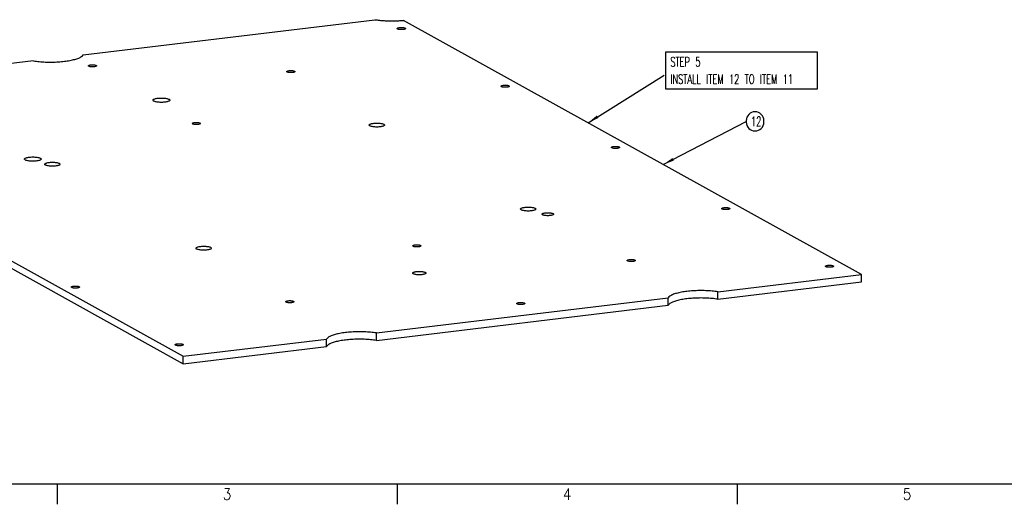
# Model space of a CAD drawing. Header units: inches. Extents: x -399 to 442, y -299 to 295.
# Tile 6 of 138: x -203 to 105, y -299 to -148. Entities that reach past the tile are written whole.
import ezdxf

# ---------------------------------------------------------------- set-up
doc = ezdxf.new("R2010")
doc.units = ezdxf.units.IN
doc.layers.add('1', color=7, linetype='Continuous')
doc.styles.add('CONVERTER_11', font='txt.shx', dxfattribs={"width": 0.9})
doc.styles.add('CONVERTER_13', font='txt.shx', dxfattribs={"width": 0.63})
doc.dimstyles.get("Standard").update_dxf_attribs({"dimtxt": 0.18, "dimasz": 0.18, "dimexe": 0.18, "dimexo": 0.0625, "dimgap": 0.09, "dimtad": 0, "dimtih": 1, "dimtoh": 1, "dimdec": 4, "dimzin": 0, "dimdsep": 46, "dimtxsty": 'Standard', "dimcen": 0.09, "dimadec": 0, "dimazin": 0, "dimtfac": 1, "dimtdec": 4, "dimtofl": 0, "dimtmove": 0, "dimatfit": 3, "dimfxl": 1, "dimtolj": 1, "dimtzin": 0, "dimarcsym": 0})

# ---------------------------------------------------------------- blocks, each defined once
blk = doc.blocks.new('512_dut_board', base_point=(-368.44, -319.12))
at = {"color": 7, "linetype": 'Continuous'}
for p, q in [((-228.48, -198.35), (-114.41, -184.59)), ((75.82, -284.21), (-103.22, -184.84)), ((-247.93, -200.7), (-362, -214.47)), ((-368.44, -216.85), (-189.4, -316.22)), ((-368.44, -219.75), (-189.4, -319.12)), ((19.69, -290.99), (75.82, -284.21)), ((75.82, -287.11), (75.82, -284.21)), ((19.69, -293.89), (75.82, -287.11)), ((19.69, -293.89), (19.69, -290.99)), ((-113.83, -307.1), (0.24, -293.34)), ((-113.83, -310), (0.24, -296.23)), ((0.24, -296.23), (0.24, -293.34)), ((-113.83, -310), (-113.83, -307.1)), ((-189.4, -316.22), (-133.28, -309.45)), ((-133.28, -312.35), (-133.28, -309.45)), ((-189.4, -319.12), (-133.28, -312.35)), ((-189.4, -319.12), (-189.4, -316.22))]:
    blk.add_line(p, q, dxfattribs=at)
for points, knots in [([(-114.41, -184.59), (-113.84, -184.67), (-112.65, -184.83), (-110.82, -184.98), (-108.92, -185.06), (-107, -185.06), (-105.09, -185), (-103.84, -184.89), (-103.22, -184.84)], [0, 0, 0, 0, 1.747782, 3.595979, 5.506975, 7.441443, 9.359427, 11.221413, 11.221413, 11.221413, 11.221413]), ([(-105.68, -188.06), (-105.66, -188.1), (-105.62, -188.21), (-105.4, -188.29), (-105.11, -188.38), (-104.73, -188.44), (-104.31, -188.47), (-103.86, -188.47), (-103.43, -188.44), (-103.06, -188.38), (-102.76, -188.29), (-102.56, -188.21), (-102.45, -188.06), (-102.56, -187.9), (-102.76, -187.82), (-103.06, -187.73), (-103.43, -187.67), (-103.86, -187.64), (-104.31, -187.64), (-104.73, -187.67), (-105.11, -187.73), (-105.4, -187.82), (-105.62, -187.9), (-105.66, -188.01), (-105.68, -188.06)], [0, 0, 0, 0, 0.133462, 0.350914, 0.662162, 1.050539, 1.488759, 1.944166, 2.382386, 2.770763, 3.082011, 3.299464, 3.432925, 3.566386, 3.78384, 4.095087, 4.483464, 4.921684, 5.377091, 5.815312, 6.203688, 6.514936, 6.732388, 6.86585, 6.86585, 6.86585, 6.86585]), ([(-247.93, -200.7), (-247.17, -200.8), (-245.6, -201.01), (-243.18, -201.15), (-240.69, -201.19), (-238.23, -201.1), (-235.88, -200.89), (-233.73, -200.56), (-231.86, -200.15), (-230.35, -199.64), (-229.18, -199.11), (-228.69, -198.58), (-228.48, -198.35)], [0, 0, 0, 0, 2.299427, 4.750252, 7.267356, 9.762582, 12.148771, 14.343829, 16.275065, 17.88446, 19.137207, 20.042371, 20.042371, 20.042371, 20.042371]), ([(-226.46, -202.63), (-226.44, -202.67), (-226.39, -202.78), (-226.17, -202.87), (-225.88, -202.96), (-225.51, -203.02), (-225.08, -203.05), (-224.64, -203.05), (-224.21, -203.02), (-223.83, -202.96), (-223.54, -202.87), (-223.34, -202.78), (-223.23, -202.63), (-223.34, -202.48), (-223.54, -202.39), (-223.83, -202.31), (-224.21, -202.25), (-224.64, -202.22), (-225.08, -202.22), (-225.51, -202.25), (-225.88, -202.31), (-226.17, -202.39), (-226.39, -202.48), (-226.44, -202.59), (-226.46, -202.63)], [0, 0, 0, 0, 0.133462, 0.350914, 0.662162, 1.050539, 1.488759, 1.944166, 2.382386, 2.770763, 3.082011, 3.299464, 3.432925, 3.566386, 3.78384, 4.095087, 4.483464, 4.921684, 5.377091, 5.815312, 6.203688, 6.514936, 6.732388, 6.86585, 6.86585, 6.86585, 6.86585]), ([(-148.9, -204.88), (-148.88, -204.92), (-148.83, -205.03), (-148.61, -205.12), (-148.32, -205.2), (-147.94, -205.26), (-147.52, -205.29), (-147.07, -205.29), (-146.65, -205.26), (-146.27, -205.2), (-145.98, -205.12), (-145.78, -205.03), (-145.66, -204.88), (-145.78, -204.72), (-145.98, -204.64), (-146.27, -204.55), (-146.65, -204.49), (-147.07, -204.46), (-147.52, -204.46), (-147.94, -204.49), (-148.32, -204.55), (-148.61, -204.64), (-148.83, -204.72), (-148.88, -204.83), (-148.9, -204.88)], [0, 0, 0, 0, 0.133462, 0.350914, 0.662162, 1.050539, 1.488759, 1.944166, 2.382386, 2.770763, 3.082011, 3.299464, 3.432925, 3.566386, 3.78384, 4.095087, 4.483464, 4.921684, 5.377091, 5.815312, 6.203688, 6.514936, 6.732388, 6.86585, 6.86585, 6.86585, 6.86585]), ([(-65.06, -210.6), (-65.04, -210.64), (-64.99, -210.75), (-64.77, -210.84), (-64.49, -210.93), (-64.11, -210.99), (-63.68, -211.02), (-63.24, -211.02), (-62.81, -210.99), (-62.44, -210.93), (-62.14, -210.84), (-61.94, -210.75), (-61.83, -210.6), (-61.94, -210.45), (-62.14, -210.36), (-62.44, -210.28), (-62.81, -210.22), (-63.24, -210.19), (-63.68, -210.19), (-64.11, -210.22), (-64.49, -210.28), (-64.77, -210.36), (-64.99, -210.45), (-65.04, -210.56), (-65.06, -210.6)], [0, 0, 0, 0, 0.133462, 0.350914, 0.662162, 1.050539, 1.488759, 1.944166, 2.382386, 2.770763, 3.082011, 3.299464, 3.432925, 3.566386, 3.78384, 4.095087, 4.483464, 4.921684, 5.377091, 5.815312, 6.203688, 6.514936, 6.732388, 6.86585, 6.86585, 6.86585, 6.86585]), ([(-201.23, -216.06), (-201.2, -216.14), (-201.12, -216.35), (-200.73, -216.52), (-200.22, -216.69), (-199.55, -216.82), (-198.77, -216.9), (-197.93, -216.93), (-197.09, -216.9), (-196.31, -216.82), (-195.64, -216.69), (-195.12, -216.52), (-194.76, -216.35), (-194.58, -216.06), (-194.76, -215.78), (-195.12, -215.61), (-195.64, -215.44), (-196.31, -215.31), (-197.09, -215.23), (-197.93, -215.2), (-198.77, -215.23), (-199.55, -215.31), (-200.22, -215.44), (-200.73, -215.61), (-201.12, -215.78), (-201.2, -215.99), (-201.23, -216.06)], [0, 0, 0, 0, 0.248013, 0.63675, 1.190211, 1.887011, 2.687469, 3.542067, 4.396665, 5.197123, 5.893923, 6.447384, 6.83612, 7.084134, 7.332147, 7.720883, 8.274345, 8.971144, 9.771602, 10.626201, 11.480799, 12.281257, 12.978057, 13.531518, 13.920254, 14.168267, 14.168267, 14.168267, 14.168267]), ([(-185.84, -225.18), (-185.82, -225.22), (-185.77, -225.33), (-185.55, -225.42), (-185.26, -225.5), (-184.88, -225.56), (-184.46, -225.59), (-184.01, -225.59), (-183.59, -225.56), (-183.21, -225.5), (-182.92, -225.42), (-182.72, -225.33), (-182.61, -225.18), (-182.72, -225.03), (-182.92, -224.94), (-183.21, -224.85), (-183.59, -224.79), (-184.01, -224.76), (-184.46, -224.76), (-184.88, -224.79), (-185.26, -224.85), (-185.55, -224.94), (-185.77, -225.03), (-185.82, -225.14), (-185.84, -225.18)], [0, 0, 0, 0, 0.133462, 0.350914, 0.662162, 1.050539, 1.488759, 1.944166, 2.382386, 2.770763, 3.082011, 3.299464, 3.432925, 3.566386, 3.78384, 4.095087, 4.483464, 4.921684, 5.377091, 5.815312, 6.203688, 6.514936, 6.732388, 6.86585, 6.86585, 6.86585, 6.86585]), ([(-110.64, -225.8), (-110.67, -225.72), (-110.74, -225.54), (-111.09, -225.38), (-111.56, -225.22), (-112.17, -225.11), (-112.88, -225.04), (-113.64, -225.01), (-114.4, -225.04), (-115.11, -225.11), (-115.72, -225.22), (-116.2, -225.38), (-116.52, -225.54), (-116.69, -225.8), (-116.52, -226.05), (-116.2, -226.21), (-115.72, -226.37), (-115.11, -226.48), (-114.4, -226.56), (-113.64, -226.58), (-112.88, -226.56), (-112.17, -226.48), (-111.56, -226.37), (-111.09, -226.21), (-110.74, -226.05), (-110.67, -225.87), (-110.64, -225.8)], [0, 0, 0, 0, 0.225467, 0.578863, 1.08201, 1.715464, 2.443153, 3.220061, 3.996968, 4.724657, 5.358112, 5.861258, 6.214655, 6.440122, 6.665588, 7.018985, 7.522131, 8.155586, 8.883275, 9.660182, 10.43709, 11.164779, 11.798233, 12.30138, 12.654776, 12.880243, 12.880243, 12.880243, 12.880243]), ([(-21.95, -234.53), (-21.94, -234.57), (-21.89, -234.68), (-21.67, -234.77), (-21.38, -234.85), (-21, -234.91), (-20.58, -234.94), (-20.13, -234.94), (-19.71, -234.91), (-19.33, -234.85), (-19.03, -234.77), (-18.83, -234.68), (-18.72, -234.53), (-18.83, -234.38), (-19.03, -234.29), (-19.33, -234.2), (-19.71, -234.14), (-20.13, -234.11), (-20.58, -234.11), (-21, -234.14), (-21.38, -234.2), (-21.67, -234.29), (-21.89, -234.38), (-21.94, -234.49), (-21.95, -234.53)], [0, 0, 0, 0, 0.133462, 0.350914, 0.662162, 1.050539, 1.488759, 1.944166, 2.382386, 2.770763, 3.082011, 3.299464, 3.432925, 3.566386, 3.78384, 4.095087, 4.483464, 4.921684, 5.377091, 5.815312, 6.203688, 6.514936, 6.732388, 6.86585, 6.86585, 6.86585, 6.86585]), ([(-251.43, -239.1), (-251.4, -239.18), (-251.32, -239.38), (-250.94, -239.55), (-250.44, -239.72), (-249.77, -239.84), (-249.01, -239.92), (-248.18, -239.95), (-247.36, -239.92), (-246.59, -239.84), (-245.93, -239.72), (-245.41, -239.55), (-245.06, -239.38), (-244.88, -239.1), (-245.06, -238.82), (-245.41, -238.65), (-245.93, -238.48), (-246.59, -238.36), (-247.36, -238.28), (-248.18, -238.25), (-249.01, -238.28), (-249.77, -238.36), (-250.44, -238.48), (-250.94, -238.65), (-251.32, -238.82), (-251.4, -239.02), (-251.43, -239.1)], [0, 0, 0, 0, 0.244256, 0.627102, 1.172177, 1.858419, 2.646749, 3.488399, 4.330049, 5.118379, 5.804621, 6.349696, 6.732543, 6.976798, 7.221054, 7.6039, 8.148976, 8.835218, 9.623548, 10.465198, 11.306847, 12.095177, 12.781419, 13.326495, 13.709341, 13.953597, 13.953597, 13.953597, 13.953597]), ([(-237.52, -241.11), (-237.55, -241.04), (-237.63, -240.85), (-237.98, -240.69), (-238.44, -240.54), (-239.06, -240.42), (-239.76, -240.35), (-240.52, -240.33), (-241.29, -240.35), (-241.99, -240.42), (-242.61, -240.54), (-243.08, -240.69), (-243.4, -240.85), (-243.57, -241.11), (-243.4, -241.37), (-243.08, -241.53), (-242.61, -241.68), (-241.99, -241.8), (-241.29, -241.87), (-240.52, -241.9), (-239.76, -241.87), (-239.06, -241.8), (-238.44, -241.68), (-237.98, -241.53), (-237.63, -241.37), (-237.55, -241.18), (-237.52, -241.11)], [0, 0, 0, 0, 0.225467, 0.578863, 1.08201, 1.715464, 2.443153, 3.220061, 3.996968, 4.724657, 5.358112, 5.861258, 6.214655, 6.440122, 6.665588, 7.018985, 7.522131, 8.155586, 8.883275, 9.660182, 10.43709, 11.164779, 11.798233, 12.30138, 12.654776, 12.880243, 12.880243, 12.880243, 12.880243]), ([(-51.48, -258.64), (-51.5, -258.56), (-51.58, -258.38), (-51.93, -258.22), (-52.39, -258.06), (-53.01, -257.95), (-53.71, -257.88), (-54.48, -257.85), (-55.24, -257.88), (-55.95, -257.95), (-56.56, -258.06), (-57.03, -258.22), (-57.35, -258.38), (-57.52, -258.64), (-57.35, -258.89), (-57.03, -259.05), (-56.56, -259.21), (-55.95, -259.32), (-55.24, -259.4), (-54.48, -259.42), (-53.71, -259.4), (-53.01, -259.32), (-52.39, -259.21), (-51.93, -259.05), (-51.58, -258.89), (-51.5, -258.71), (-51.48, -258.64)], [0, 0, 0, 0, 0.225467, 0.578863, 1.08201, 1.715464, 2.443153, 3.220061, 3.996968, 4.724657, 5.358112, 5.861258, 6.214655, 6.440122, 6.665588, 7.018985, 7.522131, 8.155586, 8.883275, 9.660182, 10.43709, 11.164779, 11.798233, 12.30138, 12.654776, 12.880243, 12.880243, 12.880243, 12.880243]), ([(-49.07, -260.65), (-49.05, -260.7), (-48.99, -260.84), (-48.73, -260.96), (-48.38, -261.08), (-47.92, -261.16), (-47.39, -261.22), (-46.82, -261.23), (-46.25, -261.22), (-45.71, -261.16), (-45.26, -261.08), (-44.9, -260.96), (-44.66, -260.84), (-44.53, -260.65), (-44.66, -260.45), (-44.9, -260.33), (-45.26, -260.22), (-45.71, -260.13), (-46.25, -260.08), (-46.82, -260.06), (-47.39, -260.08), (-47.92, -260.13), (-48.38, -260.22), (-48.73, -260.33), (-48.99, -260.45), (-49.05, -260.59), (-49.07, -260.65)], [0, 0, 0, 0, 0.1691, 0.434148, 0.811507, 1.286598, 1.832365, 2.415046, 2.997726, 3.543493, 4.018584, 4.395944, 4.660991, 4.830091, 4.999191, 5.264239, 5.641599, 6.116689, 6.662456, 7.245137, 7.827817, 8.373584, 8.848675, 9.226035, 9.491082, 9.660182, 9.660182, 9.660182, 9.660182]), ([(21.15, -258.45), (21.17, -258.5), (21.22, -258.61), (21.44, -258.69), (21.73, -258.78), (22.11, -258.84), (22.53, -258.87), (22.98, -258.87), (23.4, -258.84), (23.78, -258.78), (24.07, -258.69), (24.27, -258.61), (24.38, -258.45), (24.27, -258.3), (24.07, -258.21), (23.78, -258.13), (23.4, -258.07), (22.98, -258.04), (22.53, -258.04), (22.11, -258.07), (21.73, -258.13), (21.44, -258.21), (21.22, -258.3), (21.17, -258.41), (21.15, -258.45)], [0, 0, 0, 0, 0.133462, 0.350914, 0.662162, 1.050539, 1.488759, 1.944166, 2.382386, 2.770763, 3.082011, 3.299464, 3.432925, 3.566386, 3.78384, 4.095087, 4.483464, 4.921684, 5.377091, 5.815312, 6.203688, 6.514936, 6.732388, 6.86585, 6.86585, 6.86585, 6.86585]), ([(-178.36, -273.95), (-178.39, -273.88), (-178.46, -273.69), (-178.81, -273.53), (-179.27, -273.38), (-179.89, -273.26), (-180.6, -273.19), (-181.36, -273.17), (-182.12, -273.19), (-182.83, -273.26), (-183.44, -273.38), (-183.91, -273.53), (-184.24, -273.69), (-184.41, -273.95), (-184.24, -274.21), (-183.91, -274.37), (-183.44, -274.52), (-182.83, -274.64), (-182.12, -274.71), (-181.36, -274.73), (-180.6, -274.71), (-179.89, -274.64), (-179.27, -274.52), (-178.81, -274.37), (-178.46, -274.21), (-178.39, -274.02), (-178.36, -273.95)], [0, 0, 0, 0, 0.225467, 0.578863, 1.08201, 1.715464, 2.443153, 3.220061, 3.996968, 4.724657, 5.358112, 5.861258, 6.214655, 6.440122, 6.665588, 7.018985, 7.522131, 8.155586, 8.883275, 9.660182, 10.43709, 11.164779, 11.798233, 12.30138, 12.654776, 12.880243, 12.880243, 12.880243, 12.880243]), ([(-99.62, -273.03), (-99.6, -273.07), (-99.56, -273.18), (-99.33, -273.27), (-99.05, -273.36), (-98.67, -273.41), (-98.24, -273.45), (-97.8, -273.45), (-97.37, -273.41), (-97, -273.36), (-96.7, -273.27), (-96.5, -273.18), (-96.39, -273.03), (-96.5, -272.88), (-96.7, -272.79), (-97, -272.7), (-97.37, -272.65), (-97.8, -272.61), (-98.24, -272.61), (-98.67, -272.65), (-99.05, -272.7), (-99.33, -272.79), (-99.56, -272.88), (-99.6, -272.99), (-99.62, -273.03)], [0, 0, 0, 0, 0.133462, 0.350914, 0.662162, 1.050539, 1.488759, 1.944166, 2.382386, 2.770763, 3.082011, 3.299464, 3.432925, 3.566386, 3.78384, 4.095087, 4.483464, 4.921684, 5.377091, 5.815312, 6.203688, 6.514936, 6.732388, 6.86585, 6.86585, 6.86585, 6.86585]), ([(-15.79, -278.76), (-15.77, -278.8), (-15.72, -278.91), (-15.5, -279), (-15.21, -279.08), (-14.84, -279.14), (-14.41, -279.17), (-13.97, -279.17), (-13.54, -279.14), (-13.16, -279.08), (-12.87, -279), (-12.67, -278.91), (-12.56, -278.76), (-12.67, -278.6), (-12.87, -278.52), (-13.16, -278.43), (-13.54, -278.37), (-13.97, -278.34), (-14.41, -278.34), (-14.84, -278.37), (-15.21, -278.43), (-15.5, -278.52), (-15.72, -278.6), (-15.77, -278.71), (-15.79, -278.76)], [0, 0, 0, 0, 0.133462, 0.350914, 0.662162, 1.050539, 1.488759, 1.944166, 2.382386, 2.770763, 3.082011, 3.299464, 3.432925, 3.566386, 3.78384, 4.095087, 4.483464, 4.921684, 5.377091, 5.815312, 6.203688, 6.514936, 6.732388, 6.86585, 6.86585, 6.86585, 6.86585]), ([(61.78, -281), (61.79, -281.04), (61.84, -281.15), (62.06, -281.24), (62.35, -281.33), (62.73, -281.39), (63.15, -281.42), (63.6, -281.42), (64.02, -281.39), (64.4, -281.33), (64.69, -281.24), (64.89, -281.15), (65.01, -281), (64.89, -280.85), (64.69, -280.76), (64.4, -280.67), (64.02, -280.62), (63.6, -280.59), (63.15, -280.59), (62.73, -280.62), (62.35, -280.67), (62.06, -280.76), (61.84, -280.85), (61.79, -280.96), (61.78, -281)], [0, 0, 0, 0, 0.133462, 0.350914, 0.662162, 1.050539, 1.488759, 1.944166, 2.382386, 2.770763, 3.082011, 3.299464, 3.432925, 3.566386, 3.78384, 4.095087, 4.483464, 4.921684, 5.377091, 5.815312, 6.203688, 6.514936, 6.732388, 6.86585, 6.86585, 6.86585, 6.86585]), ([(-99.67, -283.68), (-99.65, -283.74), (-99.58, -283.9), (-99.28, -284.04), (-98.88, -284.18), (-98.34, -284.28), (-97.73, -284.34), (-97.07, -284.36), (-96.41, -284.34), (-95.8, -284.28), (-95.27, -284.18), (-94.85, -284.04), (-94.58, -283.9), (-94.43, -283.68), (-94.58, -283.46), (-94.85, -283.32), (-95.27, -283.19), (-95.8, -283.09), (-96.41, -283.02), (-97.07, -283), (-97.73, -283.02), (-98.34, -283.09), (-98.88, -283.19), (-99.28, -283.32), (-99.58, -283.46), (-99.65, -283.62), (-99.67, -283.68)], [0, 0, 0, 0, 0.195405, 0.501682, 0.937742, 1.486736, 2.117399, 2.790719, 3.464039, 4.094703, 4.643697, 5.079757, 5.386034, 5.581439, 5.776843, 6.08312, 6.519181, 7.068174, 7.698838, 8.372158, 9.045478, 9.676142, 10.225135, 10.661196, 10.967473, 11.162877, 11.162877, 11.162877, 11.162877]), ([(-233.14, -289.14), (-233.12, -289.19), (-233.07, -289.3), (-232.85, -289.38), (-232.57, -289.47), (-232.19, -289.53), (-231.76, -289.56), (-231.32, -289.56), (-230.89, -289.53), (-230.51, -289.47), (-230.22, -289.38), (-230.02, -289.3), (-229.91, -289.14), (-230.02, -288.99), (-230.22, -288.91), (-230.51, -288.82), (-230.89, -288.76), (-231.32, -288.73), (-231.76, -288.73), (-232.19, -288.76), (-232.57, -288.82), (-232.85, -288.91), (-233.07, -288.99), (-233.12, -289.1), (-233.14, -289.14)], [0, 0, 0, 0, 0.133462, 0.350914, 0.662162, 1.050539, 1.488759, 1.944166, 2.382386, 2.770763, 3.082011, 3.299464, 3.432925, 3.566386, 3.78384, 4.095087, 4.483464, 4.921684, 5.377091, 5.815312, 6.203688, 6.514936, 6.732388, 6.86585, 6.86585, 6.86585, 6.86585]), ([(19.69, -290.99), (18.93, -290.89), (17.36, -290.68), (14.94, -290.54), (12.45, -290.5), (9.98, -290.59), (7.63, -290.8), (5.49, -291.13), (3.61, -291.54), (2.11, -292.05), (0.94, -292.58), (0.45, -293.11), (0.24, -293.34)], [0, 0, 0, 0, 2.299427, 4.750252, 7.267356, 9.762582, 12.148771, 14.343829, 16.275065, 17.88446, 19.137207, 20.042371, 20.042371, 20.042371, 20.042371]), ([(-149.3, -294.87), (-149.29, -294.91), (-149.24, -295.02), (-149.02, -295.11), (-148.73, -295.2), (-148.35, -295.25), (-147.93, -295.29), (-147.48, -295.29), (-147.06, -295.25), (-146.68, -295.2), (-146.39, -295.11), (-146.18, -295.02), (-146.07, -294.87), (-146.18, -294.72), (-146.39, -294.63), (-146.68, -294.54), (-147.06, -294.49), (-147.48, -294.45), (-147.93, -294.45), (-148.35, -294.49), (-148.73, -294.54), (-149.02, -294.63), (-149.24, -294.72), (-149.29, -294.83), (-149.3, -294.87)], [0, 0, 0, 0, 0.133462, 0.350914, 0.662162, 1.050539, 1.488759, 1.944166, 2.382386, 2.770763, 3.082011, 3.299464, 3.432925, 3.566386, 3.78384, 4.095087, 4.483464, 4.921684, 5.377091, 5.815312, 6.203688, 6.514936, 6.732388, 6.86585, 6.86585, 6.86585, 6.86585]), ([(-59, -295.58), (-58.98, -295.62), (-58.93, -295.73), (-58.71, -295.82), (-58.43, -295.9), (-58.05, -295.96), (-57.62, -295.99), (-57.18, -295.99), (-56.75, -295.96), (-56.38, -295.9), (-56.08, -295.82), (-55.88, -295.73), (-55.77, -295.58), (-55.88, -295.43), (-56.08, -295.34), (-56.38, -295.25), (-56.75, -295.19), (-57.18, -295.16), (-57.62, -295.16), (-58.05, -295.19), (-58.43, -295.25), (-58.71, -295.34), (-58.93, -295.43), (-58.98, -295.54), (-59, -295.58)], [0, 0, 0, 0, 0.133462, 0.350914, 0.662162, 1.050539, 1.488759, 1.944166, 2.382386, 2.770763, 3.082011, 3.299464, 3.432925, 3.566386, 3.78384, 4.095087, 4.483464, 4.921684, 5.377091, 5.815312, 6.203688, 6.514936, 6.732388, 6.86585, 6.86585, 6.86585, 6.86585]), ([(19.69, -293.89), (18.93, -293.79), (17.36, -293.58), (14.94, -293.43), (12.45, -293.4), (9.98, -293.49), (7.63, -293.7), (5.49, -294.02), (3.61, -294.44), (2.11, -294.95), (0.94, -295.48), (0.45, -296.01), (0.24, -296.23)], [0, 0, 0, 0, 2.299427, 4.750252, 7.267356, 9.762582, 12.148771, 14.343829, 16.275065, 17.88446, 19.137207, 20.042371, 20.042371, 20.042371, 20.042371]), ([(-113.83, -307.1), (-114.59, -307), (-116.16, -306.79), (-118.58, -306.65), (-121.07, -306.62), (-123.53, -306.71), (-125.88, -306.92), (-128.03, -307.24), (-129.9, -307.65), (-131.41, -308.17), (-132.58, -308.69), (-133.07, -309.23), (-133.28, -309.45)], [0, 0, 0, 0, 2.299427, 4.750252, 7.267356, 9.762582, 12.148771, 14.343829, 16.275065, 17.88446, 19.137207, 20.042371, 20.042371, 20.042371, 20.042371]), ([(-192.52, -311.69), (-192.5, -311.73), (-192.45, -311.84), (-192.23, -311.93), (-191.94, -312.02), (-191.56, -312.08), (-191.14, -312.11), (-190.69, -312.11), (-190.27, -312.08), (-189.89, -312.02), (-189.6, -311.93), (-189.4, -311.84), (-189.29, -311.69), (-189.4, -311.54), (-189.6, -311.45), (-189.89, -311.37), (-190.27, -311.31), (-190.69, -311.28), (-191.14, -311.28), (-191.56, -311.31), (-191.94, -311.37), (-192.23, -311.45), (-192.45, -311.54), (-192.5, -311.65), (-192.52, -311.69)], [0, 0, 0, 0, 0.133462, 0.350914, 0.662162, 1.050539, 1.488759, 1.944166, 2.382386, 2.770763, 3.082011, 3.299464, 3.432925, 3.566386, 3.78384, 4.095087, 4.483464, 4.921684, 5.377091, 5.815312, 6.203688, 6.514936, 6.732388, 6.86585, 6.86585, 6.86585, 6.86585]), ([(-113.83, -310), (-114.59, -309.9), (-116.16, -309.69), (-118.58, -309.55), (-121.07, -309.51), (-123.53, -309.61), (-125.88, -309.82), (-128.03, -310.14), (-129.9, -310.55), (-131.41, -311.06), (-132.58, -311.59), (-133.07, -312.12), (-133.28, -312.35)], [0, 0, 0, 0, 2.299427, 4.750252, 7.267356, 9.762582, 12.148771, 14.343829, 16.275065, 17.88446, 19.137207, 20.042371, 20.042371, 20.042371, 20.042371])]:
    blk.add_open_spline(points, degree=3, knots=knots, dxfattribs=at)
blk = doc.blocks.new('N2494-90112__127', base_point=(-386.38, -319.12))
blk.add_blockref('512_dut_board', (-368.44, -319.12))
blk = doc.blocks.new('Drawing_Grid_Zones__405', base_point=(-392.4, -292.92))
at = {"layer": '1', "color": 4, "linetype": 'Continuous'}
for p, q in [((-190.97, -292.92), (-190.97, -299.27)), ((-84.61, -292.92), (-84.61, -299.27)), ((21.75, -292.92), (21.75, -299.27))]:
    blk.add_line(p, q, dxfattribs=at)
at = {"layer": '1', "color": 4, "char_height": 3.5, "attachment_point": 5, "line_spacing_factor": 1.080432, "style": 'CONVERTER_11'}
for s, insert in [('3', (-137.79, -296.1)), ('4', (-31.43, -296.1)), ('5', (74.93, -296.1))]:
    blk.add_mtext(s, dxfattribs=dict(at, insert=insert))
blk = doc.blocks.new('A1_Size_Verigy_Frame__407', base_point=(-392.4, -292.92))
at = {"layer": '1', "color": 7, "linetype": 'Continuous'}
blk.add_line((-389.4, -292.92), (432.9, -292.92), dxfattribs=at)
at = {"layer": '1'}
blk.add_blockref('Drawing_Grid_Zones__405', (-392.4, -292.92), dxfattribs=at)
blk = doc.blocks.new('gen1', base_point=(-147.5, 38.75))
at = {"layer": '1', "color": 1}
blk.add_lwpolyline([(-0.79, -197.33), (-0.79, -211.58), (58.61, -211.58), (58.61, -197.33)], close=True, dxfattribs=at)
blk.add_lwpolyline([(34.22, -228.11), (34.22, -228.11, 0.414214), (37.67, -224.66), (37.67, -224.06, 0.414214), (34.22, -220.61), (34.22, -220.61, 0.414214), (30.77, -224.06), (30.77, -224.66, 0.414214)], format="xyb", close=True, dxfattribs=at)
at = {"layer": '1', "color": 3}
for points in [[(-27.67, -222.07), (-27.06, -223.05), (-31.07, -224.89)], [(1.94, -238.68), (2.48, -239.7), (-1.67, -241.2)]]:
    blk.add_solid(points, dxfattribs=at)
blk.add_blockref('N2494-90112__127', (-386.38, -319.12))
at = {"layer": '1', "color": 1, "style": 'CONVERTER_13', "width": 0.63}
blk.add_text('12', height=3.75, dxfattribs=at).set_placement((32.64, -226.23))
at = {"layer": '1', "color": 1, "insert": (1.09, -209.71), "char_height": 3.75, "attachment_point": 7, "line_spacing_factor": 1.080432, "style": 'CONVERTER_13'}
blk.add_mtext('STEP 5\\PINSTALL ITEM 12 TO ITEM 11', dxfattribs=at)
at = {"layer": '1', "color": 3, "linetype": 'Continuous', "has_arrowhead": 0}
for points in [[(-31.07, -224.89), (-1.3, -206.22)], [(-1.67, -241.2), (30.77, -224.36)]]:
    blk.add_leader(points, dimstyle='Standard', dxfattribs=at)

msp = doc.modelspace()

# ---------------------------------------------------------------- block references
msp.add_blockref('A1_Size_Verigy_Frame__407', (-392.4, -292.92))
at = {"xscale": 0.8, "yscale": 0.8, "zscale": 0.8}
msp.add_blockref('gen1', (-118, 31), dxfattribs=at)

doc.saveas('drawing.dxf')
